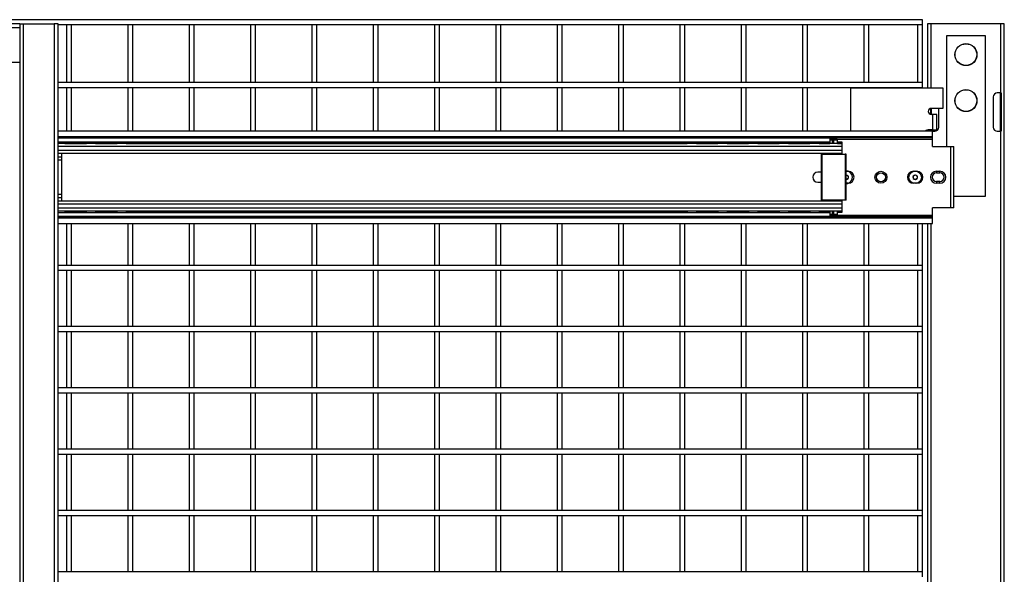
# Model space of a CAD drawing. Header units: inches. Extents: x 0.2 to 10.8, y 0.2 to 8.2.
# Tile 14 of 49: x 5.152 to 6.49, y 4.155 to 4.909. Entities that reach past the tile are written whole.
import ezdxf

# ---------------------------------------------------------------- set-up
doc = ezdxf.new("R2010")
doc.units = ezdxf.units.IN
doc.header["$MEASUREMENT"] = 0

msp = doc.modelspace()

# ---------------------------------------------------------------- linework, layer by layer
for p, q in [((5.15192, 4.90341), (2.70401, 4.90341)), ((2.70401, 4.89861), (5.15192, 4.89861)), ((6.37836, 4.90927), (3.96544, 4.90927)), ((5.15192, 4.90341), (5.15192, 4.89861)), ((5.15192, 4.90341), (5.15713, 4.90341)), ((5.15192, 4.89861), (5.15192, 4.85132)), ((5.15713, 2.15341), (5.15713, 4.90341)), ((5.15713, 4.90341), (5.1988, 4.90341)), ((5.1988, 4.90341), (5.1988, 2.15341)), ((5.20401, 4.90341), (5.1988, 4.90341)), ((5.20401, 2.15341), (5.20401, 4.90341)), ((5.20401, 4.9026), (6.37836, 4.9026)), ((5.21544, 4.9026), (5.21544, 4.82385)), ((5.22211, 4.82385), (5.22211, 4.9026)), ((5.29877, 4.9026), (5.29877, 4.82385)), ((5.30544, 4.82385), (5.30544, 4.9026)), ((5.38211, 4.9026), (5.38211, 4.82385)), ((5.38877, 4.82385), (5.38877, 4.9026)), ((5.46544, 4.9026), (5.46544, 4.82385)), ((5.47211, 4.82385), (5.47211, 4.9026)), ((5.54877, 4.9026), (5.54877, 4.82385)), ((5.55544, 4.82385), (5.55544, 4.9026)), ((5.63211, 4.9026), (5.63211, 4.82385)), ((5.63877, 4.82385), (5.63877, 4.9026)), ((5.71544, 4.9026), (5.71544, 4.82385)), ((5.72211, 4.82385), (5.72211, 4.9026)), ((5.79877, 4.9026), (5.79877, 4.82385)), ((5.80544, 4.82385), (5.80544, 4.9026)), ((5.88211, 4.9026), (5.88211, 4.82385)), ((5.88877, 4.82385), (5.88877, 4.9026)), ((5.96544, 4.9026), (5.96544, 4.82385)), ((5.97211, 4.82385), (5.97211, 4.9026)), ((6.04877, 4.9026), (6.04877, 4.82385)), ((6.05544, 4.82385), (6.05544, 4.9026)), ((6.13211, 4.9026), (6.13211, 4.82385)), ((6.13877, 4.82385), (6.13877, 4.9026)), ((6.21544, 4.9026), (6.21544, 4.82385)), ((6.22211, 4.82385), (6.22211, 4.9026)), ((6.29877, 4.9026), (6.29877, 4.82385)), ((6.30544, 4.82385), (6.30544, 4.9026)), ((6.37169, 4.9026), (6.37169, 4.82385)), ((6.37836, 4.9026), (6.37836, 4.90927)), ((6.37836, 4.82385), (6.37836, 4.9026)), ((6.38544, 4.90341), (6.38544, 4.81682)), ((6.39044, 4.90341), (6.38544, 4.90341)), ((6.48461, 4.90341), (6.39044, 4.90341)), ((6.39044, 4.81682), (6.39044, 4.90341)), ((6.48461, 4.90341), (6.48461, 4.80966)), ((6.48961, 4.90341), (6.48461, 4.90341)), ((6.48961, 1.93986), (6.48961, 4.90341)), ((6.41148, 4.73674), (6.41148, 4.88778)), ((6.41148, 4.88778), (6.46357, 4.88778)), ((6.46357, 4.88778), (6.46357, 4.66903)), ((2.70401, 4.85132), (5.15192, 4.85132)), ((5.15192, 4.85132), (5.15192, 2.15341)), ((6.37836, 4.82385), (5.20401, 4.82385)), ((5.20401, 4.81718), (6.37836, 4.81718)), ((5.21544, 4.81718), (5.21544, 4.75772)), ((5.22211, 4.75772), (5.22211, 4.81718)), ((5.29877, 4.81718), (5.29877, 4.75772)), ((5.30544, 4.75772), (5.30544, 4.81718)), ((5.38211, 4.81718), (5.38211, 4.75772)), ((5.38877, 4.75772), (5.38877, 4.81718)), ((5.46544, 4.81718), (5.46544, 4.75772)), ((5.47211, 4.75772), (5.47211, 4.81718)), ((5.54877, 4.81718), (5.54877, 4.75772)), ((5.55544, 4.75772), (5.55544, 4.81718)), ((5.63211, 4.81718), (5.63211, 4.75772)), ((5.63877, 4.75772), (5.63877, 4.81718)), ((5.71544, 4.81718), (5.71544, 4.75772)), ((5.72211, 4.75772), (5.72211, 4.81718)), ((5.79877, 4.81718), (5.79877, 4.75772)), ((5.80544, 4.75772), (5.80544, 4.81718)), ((5.88211, 4.81718), (5.88211, 4.75772)), ((5.88877, 4.75772), (5.88877, 4.81718)), ((5.96544, 4.81718), (5.96544, 4.75772)), ((5.97211, 4.75772), (5.97211, 4.81718)), ((6.04877, 4.81718), (6.04877, 4.75772)), ((6.05544, 4.75772), (6.05544, 4.81718)), ((6.13211, 4.81718), (6.13211, 4.75772)), ((6.13877, 4.75772), (6.13877, 4.81718)), ((6.21544, 4.81718), (6.21544, 4.75772)), ((6.22211, 4.75772), (6.22211, 4.81718)), ((6.28123, 4.75772), (6.28123, 4.81682)), ((6.28123, 4.81682), (6.40623, 4.81682)), ((6.29877, 4.81718), (6.29877, 4.81682)), ((6.30544, 4.81682), (6.30544, 4.81718)), ((6.37169, 4.81718), (6.37169, 4.81682)), ((6.37836, 4.81718), (6.37836, 4.82385)), ((6.37836, 4.81682), (6.37836, 4.81718)), ((6.40623, 4.81682), (6.40623, 4.78869)), ((6.47461, 4.80424), (6.47461, 4.76299)), ((6.48461, 4.80966), (6.48002, 4.80966)), ((6.48461, 4.80966), (6.48544, 4.80966)), ((6.48461, 4.75757), (6.48461, 4.80966)), ((6.48544, 4.80966), (6.48544, 4.75757)), ((6.38961, 4.78044), (6.38961, 4.78862)), ((6.40623, 4.78869), (6.3904, 4.78869)), ((6.39223, 4.78036), (6.3904, 4.78036)), ((6.39044, 4.78869), (6.39044, 4.78036)), ((6.39223, 4.78036), (6.39223, 4.75953)), ((6.39782, 4.78036), (6.39223, 4.78036)), ((6.39782, 4.75953), (6.39782, 4.78036)), ((6.40044, 4.76299), (6.40044, 4.78869)), ((6.39226, 4.75772), (5.20401, 4.75772)), ((5.20401, 4.75069), (6.39226, 4.75069)), ((5.20401, 4.74908), (6.39226, 4.74908)), ((5.21437, 4.74847), (5.21412, 4.74909)), ((5.25604, 4.74847), (5.25579, 4.74909)), ((5.29771, 4.74847), (5.29745, 4.74909)), ((6.07247, 4.74847), (6.07222, 4.74909)), ((6.11413, 4.74847), (6.11388, 4.74909)), ((6.1558, 4.74847), (6.15555, 4.74909)), ((6.19747, 4.74847), (6.19722, 4.74909)), ((6.23913, 4.74847), (6.23888, 4.74909)), ((6.38544, 4.7593), (6.38544, 4.75772)), ((6.39223, 4.75953), (6.38744, 4.75953)), ((6.38961, 4.75772), (6.38961, 4.75953)), ((6.39044, 4.75953), (6.39044, 4.75772)), ((6.39223, 4.75953), (6.39782, 4.75953)), ((6.39223, 4.75772), (6.39223, 4.75953)), ((6.39226, 4.75069), (6.39226, 4.75772)), ((6.39226, 4.75757), (6.39502, 4.75757)), ((6.39226, 4.74908), (6.39226, 4.75069)), ((6.39226, 4.74649), (6.39226, 4.74908)), ((6.39782, 4.75835), (6.39782, 4.75953)), ((6.48002, 4.75757), (6.48461, 4.75757)), ((6.48461, 4.75757), (6.48461, 3.55966)), ((6.48544, 4.75757), (6.48461, 4.75757)), ((5.20401, 4.74847), (6.25259, 4.74847)), ((5.20401, 4.74326), (6.25259, 4.74326)), ((6.26951, 4.74089), (5.20401, 4.74089)), ((5.20401, 4.73722), (6.26951, 4.73722)), ((5.21319, 4.74109), (5.24249, 4.74109)), ((5.24158, 4.74259), (5.2141, 4.74259)), ((5.25486, 4.74109), (5.28416, 4.74109)), ((5.28325, 4.74259), (5.25577, 4.74259)), ((5.29652, 4.74109), (6.05892, 4.74109)), ((6.05801, 4.74259), (5.29744, 4.74259)), ((6.07128, 4.74109), (6.10058, 4.74109)), ((6.09967, 4.74259), (6.0722, 4.74259)), ((6.11295, 4.74109), (6.14225, 4.74109)), ((6.14134, 4.74259), (6.11386, 4.74259)), ((6.15462, 4.74109), (6.18392, 4.74109)), ((6.18301, 4.74259), (6.15553, 4.74259)), ((6.19628, 4.74109), (6.22558, 4.74109)), ((6.22467, 4.74259), (6.1972, 4.74259)), ((6.23795, 4.74109), (6.25259, 4.74109)), ((6.25259, 4.74259), (6.23886, 4.74259)), ((6.25259, 4.74847), (6.25259, 4.74326)), ((6.25306, 4.74649), (6.25259, 4.74649)), ((6.25619, 4.74541), (6.25259, 4.74541)), ((6.25259, 4.74326), (6.25259, 4.74089)), ((6.25363, 4.74716), (6.25651, 4.74716)), ((6.25619, 4.74089), (6.25619, 4.74541)), ((6.25651, 4.74716), (6.25684, 4.74716)), ((6.25684, 4.74089), (6.25684, 4.74716)), ((6.25684, 4.74716), (6.2578, 4.74716)), ((6.2578, 4.74541), (6.2578, 4.74716)), ((6.2578, 4.74716), (6.26197, 4.74716)), ((6.26301, 4.74541), (6.2578, 4.74541)), ((6.2578, 4.74089), (6.2578, 4.74541)), ((6.39226, 4.74649), (6.26253, 4.74649)), ((6.26301, 4.74089), (6.26301, 4.74541)), ((6.26951, 4.74259), (6.26301, 4.74259)), ((6.26301, 4.74109), (6.26951, 4.74109)), ((6.26951, 4.74109), (6.26951, 4.74259)), ((6.26951, 4.74089), (6.26951, 4.74109)), ((6.26951, 4.73722), (6.26951, 4.74089)), ((6.26951, 4.73131), (6.26951, 4.73722)), ((6.39226, 4.73674), (6.39226, 4.74649)), ((6.39226, 4.73674), (6.417, 4.73674)), ((6.417, 4.73674), (6.42088, 4.73674)), ((6.417, 4.65341), (6.417, 4.73674)), ((6.42088, 4.65341), (6.42088, 4.73674)), ((6.26951, 4.73131), (5.20401, 4.73131)), ((5.20401, 4.72761), (6.26951, 4.72761)), ((5.20924, 4.72241), (5.20401, 4.72241)), ((5.20924, 4.72241), (5.20924, 4.72761)), ((6.25259, 4.72736), (5.20924, 4.72736)), ((5.20924, 4.71823), (5.20924, 4.72241)), ((6.24089, 4.72632), (6.24089, 4.66382)), ((6.2423, 4.72632), (6.24089, 4.72632)), ((6.2423, 4.72632), (6.2733, 4.72632)), ((6.2423, 4.66382), (6.2423, 4.72632)), ((6.25259, 4.72761), (6.25259, 4.72632)), ((6.25619, 4.72632), (6.25619, 4.72761)), ((6.25684, 4.72632), (6.25684, 4.72761)), ((6.2578, 4.72632), (6.2578, 4.72761)), ((6.26301, 4.72632), (6.26301, 4.72761)), ((6.26951, 4.72736), (6.26301, 4.72736)), ((6.26951, 4.72761), (6.26951, 4.73131)), ((6.26951, 4.72736), (6.26951, 4.72761)), ((6.26951, 4.72632), (6.26951, 4.72734)), ((6.2733, 4.72632), (6.2733, 4.66382)), ((6.27471, 4.72632), (6.2733, 4.72632)), ((6.27471, 4.66382), (6.27471, 4.72632)), ((5.20924, 4.71823), (5.20401, 4.71823)), ((5.20924, 4.67192), (5.20924, 4.71823)), ((6.24034, 4.70195), (6.23617, 4.70195)), ((6.24089, 4.70193), (6.24034, 4.70195)), ((6.27471, 4.7032), (6.27739, 4.7032)), ((6.36622, 4.7032), (6.37081, 4.7032)), ((6.39747, 4.7032), (6.40206, 4.7032)), ((6.39747, 4.7032), (6.39747, 4.70091)), ((6.39747, 4.70091), (6.40206, 4.70091)), ((6.40206, 4.70091), (6.40206, 4.7032)), ((6.23617, 4.6882), (6.24034, 4.6882)), ((6.24034, 4.6882), (6.24089, 4.68822)), ((6.27739, 4.68695), (6.27471, 4.68695)), ((6.37081, 4.68695), (6.36622, 4.68695)), ((6.39747, 4.68924), (6.39747, 4.68695)), ((6.40206, 4.68924), (6.39747, 4.68924)), ((6.40206, 4.68695), (6.39747, 4.68695)), ((6.40206, 4.68695), (6.40206, 4.68924)), ((5.20401, 4.67192), (5.20924, 4.67192)), ((5.20924, 4.66774), (5.20924, 4.67192)), ((6.46357, 4.66903), (6.42088, 4.66903)), ((5.20401, 4.66774), (5.20924, 4.66774)), ((6.26951, 4.66253), (5.20401, 4.66253)), ((5.20401, 4.65884), (6.26951, 4.65884)), ((5.20924, 4.66253), (5.20924, 4.66774)), ((6.25259, 4.66278), (5.20924, 4.66278)), ((6.24089, 4.66382), (6.2423, 4.66382)), ((6.2733, 4.66382), (6.2423, 4.66382)), ((6.25259, 4.66382), (6.25259, 4.66253)), ((6.25619, 4.66253), (6.25619, 4.66382)), ((6.25684, 4.66253), (6.25684, 4.66382)), ((6.2578, 4.66253), (6.2578, 4.66382)), ((6.26301, 4.66253), (6.26301, 4.66382)), ((6.26951, 4.66278), (6.26301, 4.66278)), ((6.26951, 4.6628), (6.26951, 4.66382)), ((6.26951, 4.66253), (6.26951, 4.66278)), ((6.26951, 4.65884), (6.26951, 4.66253)), ((6.26951, 4.65292), (6.26951, 4.65884)), ((6.27471, 4.66382), (6.2733, 4.66382)), ((6.26951, 4.65292), (5.20401, 4.65292)), ((5.20401, 4.64926), (6.26951, 4.64926)), ((6.25259, 4.64689), (5.20401, 4.64689)), ((5.24249, 4.64906), (5.21319, 4.64906)), ((5.2141, 4.64755), (5.24158, 4.64755)), ((5.28416, 4.64906), (5.25486, 4.64906)), ((5.25577, 4.64755), (5.28325, 4.64755)), ((6.05892, 4.64906), (5.29652, 4.64906)), ((5.29744, 4.64755), (6.05801, 4.64755)), ((6.10058, 4.64906), (6.07128, 4.64906)), ((6.0722, 4.64755), (6.09967, 4.64755)), ((6.14225, 4.64906), (6.11295, 4.64906)), ((6.11386, 4.64755), (6.14134, 4.64755)), ((6.18392, 4.64906), (6.15462, 4.64906)), ((6.15553, 4.64755), (6.18301, 4.64755)), ((6.22558, 4.64906), (6.19628, 4.64906)), ((6.1972, 4.64755), (6.22467, 4.64755)), ((6.25259, 4.64906), (6.23795, 4.64906)), ((6.23886, 4.64755), (6.25259, 4.64755)), ((6.25259, 4.64926), (6.25259, 4.64689)), ((6.25259, 4.64689), (6.25259, 4.64168)), ((6.25259, 4.64474), (6.25619, 4.64474)), ((6.25259, 4.64366), (6.25297, 4.64366)), ((6.25363, 4.64299), (6.25651, 4.64299)), ((6.25619, 4.64474), (6.25619, 4.64926)), ((6.25651, 4.64299), (6.25684, 4.64299)), ((6.25684, 4.64299), (6.25684, 4.64926)), ((6.2578, 4.64299), (6.25684, 4.64299)), ((6.2578, 4.64474), (6.2578, 4.64926)), ((6.2578, 4.64474), (6.26301, 4.64474)), ((6.2578, 4.64299), (6.2578, 4.64474)), ((6.2578, 4.64299), (6.26197, 4.64299)), ((6.26263, 4.64366), (6.39226, 4.64366)), ((6.26301, 4.64474), (6.26301, 4.64926)), ((6.26951, 4.64906), (6.26301, 4.64906)), ((6.26301, 4.64755), (6.26951, 4.64755)), ((6.26951, 4.64926), (6.26951, 4.65292)), ((6.26951, 4.64906), (6.26951, 4.64926)), ((6.26951, 4.64755), (6.26951, 4.64906)), ((6.417, 4.65341), (6.39226, 4.65341)), ((6.39226, 4.64366), (6.39226, 4.65341)), ((6.39226, 4.64106), (6.39226, 4.64366)), ((6.42088, 4.65341), (6.417, 4.65341)), ((6.25259, 4.64168), (5.20401, 4.64168)), ((6.39226, 4.64106), (5.20401, 4.64106)), ((6.39226, 4.63945), (5.20401, 4.63945)), ((5.20401, 4.63243), (6.39226, 4.63243)), ((5.21412, 4.64105), (5.21437, 4.64168)), ((5.21544, 4.63243), (5.21544, 4.57533)), ((5.22211, 4.57533), (5.22211, 4.63243)), ((5.25579, 4.64105), (5.25604, 4.64168)), ((5.29745, 4.64105), (5.29771, 4.64168)), ((5.29877, 4.63243), (5.29877, 4.57533)), ((5.30544, 4.57533), (5.30544, 4.63243)), ((5.38211, 4.63243), (5.38211, 4.57533)), ((5.38877, 4.57533), (5.38877, 4.63243)), ((5.46544, 4.63243), (5.46544, 4.57533)), ((5.47211, 4.57533), (5.47211, 4.63243)), ((5.54877, 4.63243), (5.54877, 4.57533)), ((5.55544, 4.57533), (5.55544, 4.63243)), ((5.63211, 4.63243), (5.63211, 4.57533)), ((5.63877, 4.57533), (5.63877, 4.63243)), ((5.71544, 4.63243), (5.71544, 4.57533)), ((5.72211, 4.57533), (5.72211, 4.63243)), ((5.79877, 4.63243), (5.79877, 4.57533)), ((5.80544, 4.57533), (5.80544, 4.63243)), ((5.88211, 4.63243), (5.88211, 4.57533)), ((5.88877, 4.57533), (5.88877, 4.63243)), ((5.96544, 4.63243), (5.96544, 4.57533)), ((5.97211, 4.57533), (5.97211, 4.63243)), ((6.04877, 4.63243), (6.04877, 4.57533)), ((6.05544, 4.57533), (6.05544, 4.63243)), ((6.07222, 4.64105), (6.07247, 4.64168)), ((6.11388, 4.64105), (6.11413, 4.64168)), ((6.13211, 4.63243), (6.13211, 4.57533)), ((6.13877, 4.57533), (6.13877, 4.63243)), ((6.15555, 4.64105), (6.1558, 4.64168)), ((6.19722, 4.64105), (6.19747, 4.64168)), ((6.21544, 4.63243), (6.21544, 4.57533)), ((6.22211, 4.57533), (6.22211, 4.63243)), ((6.23888, 4.64105), (6.23913, 4.64168)), ((6.29877, 4.63243), (6.29877, 4.57533)), ((6.30544, 4.57533), (6.30544, 4.63243)), ((6.37169, 4.63243), (6.37169, 4.57533)), ((6.37836, 4.57533), (6.37836, 4.63243)), ((6.38544, 4.63243), (6.38544, 3.56552)), ((6.39044, 3.56552), (6.39044, 4.63243)), ((6.39226, 4.63945), (6.39226, 4.64106)), ((6.39226, 4.63243), (6.39226, 4.63945)), ((6.37836, 4.57533), (5.20401, 4.57533)), ((6.37836, 4.56866), (6.37836, 4.57533)), ((5.20401, 4.56866), (6.37836, 4.56866)), ((5.21544, 4.56866), (5.21544, 4.492)), ((5.22211, 4.492), (5.22211, 4.56866)), ((5.29877, 4.56866), (5.29877, 4.492)), ((5.30544, 4.492), (5.30544, 4.56866)), ((5.38211, 4.56866), (5.38211, 4.492)), ((5.38877, 4.492), (5.38877, 4.56866)), ((5.46544, 4.56866), (5.46544, 4.492)), ((5.47211, 4.492), (5.47211, 4.56866)), ((5.54877, 4.56866), (5.54877, 4.492)), ((5.55544, 4.492), (5.55544, 4.56866)), ((5.63211, 4.56866), (5.63211, 4.492)), ((5.63877, 4.492), (5.63877, 4.56866)), ((5.71544, 4.56866), (5.71544, 4.492)), ((5.72211, 4.492), (5.72211, 4.56866)), ((5.79877, 4.56866), (5.79877, 4.492)), ((5.80544, 4.492), (5.80544, 4.56866)), ((5.88211, 4.56866), (5.88211, 4.492)), ((5.88877, 4.492), (5.88877, 4.56866)), ((5.96544, 4.56866), (5.96544, 4.492)), ((5.97211, 4.492), (5.97211, 4.56866)), ((6.04877, 4.56866), (6.04877, 4.492)), ((6.05544, 4.492), (6.05544, 4.56866)), ((6.13211, 4.56866), (6.13211, 4.492)), ((6.13877, 4.492), (6.13877, 4.56866)), ((6.21544, 4.56866), (6.21544, 4.492)), ((6.22211, 4.492), (6.22211, 4.56866)), ((6.29877, 4.56866), (6.29877, 4.492)), ((6.30544, 4.492), (6.30544, 4.56866)), ((6.37169, 4.56866), (6.37169, 4.492)), ((6.37836, 4.492), (6.37836, 4.56866)), ((6.37836, 4.492), (5.20401, 4.492)), ((5.20401, 4.48533), (6.37836, 4.48533)), ((5.21544, 4.48533), (5.21544, 4.40866)), ((5.22211, 4.40866), (5.22211, 4.48533)), ((5.29877, 4.48533), (5.29877, 4.40866)), ((5.30544, 4.40866), (5.30544, 4.48533)), ((5.38211, 4.48533), (5.38211, 4.40866)), ((5.38877, 4.40866), (5.38877, 4.48533)), ((5.46544, 4.48533), (5.46544, 4.40866)), ((5.47211, 4.40866), (5.47211, 4.48533)), ((5.54877, 4.48533), (5.54877, 4.40866)), ((5.55544, 4.40866), (5.55544, 4.48533)), ((5.63211, 4.48533), (5.63211, 4.40866)), ((5.63877, 4.40866), (5.63877, 4.48533)), ((5.71544, 4.48533), (5.71544, 4.40866)), ((5.72211, 4.40866), (5.72211, 4.48533)), ((5.79877, 4.48533), (5.79877, 4.40866)), ((5.80544, 4.40866), (5.80544, 4.48533)), ((5.88211, 4.48533), (5.88211, 4.40866)), ((5.88877, 4.40866), (5.88877, 4.48533)), ((5.96544, 4.48533), (5.96544, 4.40866)), ((5.97211, 4.40866), (5.97211, 4.48533)), ((6.04877, 4.48533), (6.04877, 4.40866)), ((6.05544, 4.40866), (6.05544, 4.48533)), ((6.13211, 4.48533), (6.13211, 4.40866)), ((6.13877, 4.40866), (6.13877, 4.48533)), ((6.21544, 4.48533), (6.21544, 4.40866)), ((6.22211, 4.40866), (6.22211, 4.48533)), ((6.29877, 4.48533), (6.29877, 4.40866)), ((6.30544, 4.40866), (6.30544, 4.48533)), ((6.37169, 4.48533), (6.37169, 4.40866)), ((6.37836, 4.48533), (6.37836, 4.492)), ((6.37836, 4.40866), (6.37836, 4.48533)), ((6.37836, 4.40866), (5.20401, 4.40866)), ((5.20401, 4.402), (6.37836, 4.402)), ((5.21544, 4.402), (5.21544, 4.32533)), ((5.22211, 4.32533), (5.22211, 4.402)), ((5.29877, 4.402), (5.29877, 4.32533)), ((5.30544, 4.32533), (5.30544, 4.402)), ((5.38211, 4.402), (5.38211, 4.32533)), ((5.38877, 4.32533), (5.38877, 4.402)), ((5.46544, 4.402), (5.46544, 4.32533)), ((5.47211, 4.32533), (5.47211, 4.402)), ((5.54877, 4.402), (5.54877, 4.32533)), ((5.55544, 4.32533), (5.55544, 4.402)), ((5.63211, 4.402), (5.63211, 4.32533)), ((5.63877, 4.32533), (5.63877, 4.402)), ((5.71544, 4.402), (5.71544, 4.32533)), ((5.72211, 4.32533), (5.72211, 4.402)), ((5.79877, 4.402), (5.79877, 4.32533)), ((5.80544, 4.32533), (5.80544, 4.402)), ((5.88211, 4.402), (5.88211, 4.32533)), ((5.88877, 4.32533), (5.88877, 4.402)), ((5.96544, 4.402), (5.96544, 4.32533)), ((5.97211, 4.32533), (5.97211, 4.402)), ((6.04877, 4.402), (6.04877, 4.32533)), ((6.05544, 4.32533), (6.05544, 4.402)), ((6.13211, 4.402), (6.13211, 4.32533)), ((6.13877, 4.32533), (6.13877, 4.402)), ((6.21544, 4.402), (6.21544, 4.32533)), ((6.22211, 4.32533), (6.22211, 4.402)), ((6.29877, 4.402), (6.29877, 4.32533)), ((6.30544, 4.32533), (6.30544, 4.402)), ((6.37169, 4.402), (6.37169, 4.32533)), ((6.37836, 4.402), (6.37836, 4.40866)), ((6.37836, 4.32533), (6.37836, 4.402)), ((6.37836, 4.32533), (5.20401, 4.32533)), ((6.37836, 4.31866), (6.37836, 4.32533)), ((5.20401, 4.31866), (6.37836, 4.31866)), ((5.21544, 4.31866), (5.21544, 4.242)), ((5.22211, 4.242), (5.22211, 4.31866)), ((5.29877, 4.31866), (5.29877, 4.242)), ((5.30544, 4.242), (5.30544, 4.31866)), ((5.38211, 4.31866), (5.38211, 4.242)), ((5.38877, 4.242), (5.38877, 4.31866)), ((5.46544, 4.31866), (5.46544, 4.242)), ((5.47211, 4.242), (5.47211, 4.31866)), ((5.54877, 4.31866), (5.54877, 4.242)), ((5.55544, 4.242), (5.55544, 4.31866)), ((5.63211, 4.31866), (5.63211, 4.242)), ((5.63877, 4.242), (5.63877, 4.31866)), ((5.71544, 4.31866), (5.71544, 4.242)), ((5.72211, 4.242), (5.72211, 4.31866)), ((5.79877, 4.31866), (5.79877, 4.242)), ((5.80544, 4.242), (5.80544, 4.31866)), ((5.88211, 4.31866), (5.88211, 4.242)), ((5.88877, 4.242), (5.88877, 4.31866)), ((5.96544, 4.31866), (5.96544, 4.242)), ((5.97211, 4.242), (5.97211, 4.31866)), ((6.04877, 4.31866), (6.04877, 4.242)), ((6.05544, 4.242), (6.05544, 4.31866)), ((6.13211, 4.31866), (6.13211, 4.242)), ((6.13877, 4.242), (6.13877, 4.31866)), ((6.21544, 4.31866), (6.21544, 4.242)), ((6.22211, 4.242), (6.22211, 4.31866)), ((6.29877, 4.31866), (6.29877, 4.242)), ((6.30544, 4.242), (6.30544, 4.31866)), ((6.37169, 4.31866), (6.37169, 4.242)), ((6.37836, 4.242), (6.37836, 4.31866)), ((6.37836, 4.242), (5.20401, 4.242)), ((6.37836, 4.23533), (6.37836, 4.242)), ((5.20401, 4.23533), (6.37836, 4.23533)), ((5.21544, 4.23533), (5.21544, 4.15866)), ((5.22211, 4.15866), (5.22211, 4.23533)), ((5.29877, 4.23533), (5.29877, 4.15866)), ((5.30544, 4.15866), (5.30544, 4.23533)), ((5.38211, 4.23533), (5.38211, 4.15866)), ((5.38877, 4.15866), (5.38877, 4.23533)), ((5.46544, 4.23533), (5.46544, 4.15866)), ((5.47211, 4.15866), (5.47211, 4.23533)), ((5.54877, 4.23533), (5.54877, 4.15866)), ((5.55544, 4.15866), (5.55544, 4.23533)), ((5.63211, 4.23533), (5.63211, 4.15866)), ((5.63877, 4.15866), (5.63877, 4.23533)), ((5.71544, 4.23533), (5.71544, 4.15866)), ((5.72211, 4.15866), (5.72211, 4.23533)), ((5.79877, 4.23533), (5.79877, 4.15866)), ((5.80544, 4.15866), (5.80544, 4.23533)), ((5.88211, 4.23533), (5.88211, 4.15866)), ((5.88877, 4.15866), (5.88877, 4.23533)), ((5.96544, 4.23533), (5.96544, 4.15866)), ((5.97211, 4.15866), (5.97211, 4.23533)), ((6.04877, 4.23533), (6.04877, 4.15866)), ((6.05544, 4.15866), (6.05544, 4.23533)), ((6.13211, 4.23533), (6.13211, 4.15866)), ((6.13877, 4.15866), (6.13877, 4.23533)), ((6.21544, 4.23533), (6.21544, 4.15866)), ((6.22211, 4.15866), (6.22211, 4.23533)), ((6.29877, 4.23533), (6.29877, 4.15866)), ((6.30544, 4.15866), (6.30544, 4.23533)), ((6.37169, 4.23533), (6.37169, 4.15866)), ((6.37836, 4.15866), (6.37836, 4.23533)), ((6.37836, 4.15866), (5.20401, 4.15866)), ((6.37836, 4.152), (6.37836, 4.15866))]:
    msp.add_line(p, q)
at = {"flags": 128}
for points in [[(5.24156, 4.74909), (5.24151, 4.74898), (5.24131, 4.74847)], [(5.28323, 4.74909), (5.28318, 4.74898), (5.28298, 4.74847)], [(6.05799, 4.74909), (6.05794, 4.74898), (6.05774, 4.74847)], [(6.09965, 4.74909), (6.0996, 4.74898), (6.0994, 4.74847)], [(6.14132, 4.74909), (6.14127, 4.74898), (6.14107, 4.74847)], [(6.18299, 4.74909), (6.18294, 4.74898), (6.18274, 4.74847)], [(6.22465, 4.74909), (6.2246, 4.74898), (6.2244, 4.74847)], [(5.21303, 4.74089), (5.21368, 4.74181), (5.21437, 4.74326)], [(5.2547, 4.74089), (5.25535, 4.74181), (5.25604, 4.74326)], [(5.29636, 4.74089), (5.29702, 4.74181), (5.29771, 4.74326)], [(6.07112, 4.74089), (6.07178, 4.74181), (6.07247, 4.74326)], [(6.11279, 4.74089), (6.11344, 4.74181), (6.11413, 4.74326)], [(6.15446, 4.74089), (6.15511, 4.74181), (6.1558, 4.74326)], [(6.19612, 4.74089), (6.19678, 4.74181), (6.19747, 4.74326)], [(6.23779, 4.74089), (6.23844, 4.74181), (6.23913, 4.74326)], [(5.21437, 4.64689), (5.21368, 4.64834), (5.21303, 4.64926)], [(5.25604, 4.64689), (5.25535, 4.64834), (5.2547, 4.64926)], [(5.29771, 4.64689), (5.29702, 4.64834), (5.29636, 4.64926)], [(6.07247, 4.64689), (6.07178, 4.64834), (6.07112, 4.64926)], [(6.11413, 4.64689), (6.11344, 4.64834), (6.11279, 4.64926)], [(6.1558, 4.64689), (6.15511, 4.64834), (6.15446, 4.64926)], [(6.19747, 4.64689), (6.19678, 4.64834), (6.19612, 4.64926)], [(6.23913, 4.64689), (6.23844, 4.64834), (6.23779, 4.64926)], [(5.24131, 4.64168), (5.24151, 4.64117), (5.24156, 4.64105)], [(5.28298, 4.64168), (5.28318, 4.64117), (5.28323, 4.64105)], [(6.05774, 4.64168), (6.05794, 4.64117), (6.05799, 4.64105)], [(6.0994, 4.64168), (6.0996, 4.64117), (6.09965, 4.64105)], [(6.14107, 4.64168), (6.14127, 4.64117), (6.14132, 4.64105)], [(6.18274, 4.64168), (6.18294, 4.64117), (6.18299, 4.64105)], [(6.2244, 4.64168), (6.2246, 4.64117), (6.22465, 4.64105)]]:
    msp.add_lwpolyline(points, dxfattribs=at)
for centre, radius in [((6.43752, 4.86174), 0.01498), ((6.43752, 4.86174), 0.01476), ((6.43752, 4.79924), 0.01498), ((6.43752, 4.79924), 0.01476), ((6.32197, 4.69507), 0.00813), ((6.32197, 4.69507), 0.00604), ((6.36851, 4.69507), 0.00856)]:
    msp.add_circle(centre, radius)
for centre, radius, start, end in [((6.48002, 4.80424), 0.00542, 90, 180), ((6.3904, 4.78453), 0.00417, 90, 270), ((6.39502, 4.76299), 0.00542, 270, 0), ((6.48002, 4.76299), 0.00542, 180, 270), ((6.38744, 4.75044), 0.00908, 90, 126.77123), ((5.24867, 4.74586), 0.00781, 199.47122, 219.56799), ((5.29034, 4.74586), 0.00781, 199.47122, 219.56799), ((6.0651, 4.74586), 0.00781, 199.47122, 219.56799), ((6.10677, 4.74586), 0.00781, 199.47122, 219.56799), ((6.14843, 4.74586), 0.00781, 199.47122, 219.56799), ((6.1901, 4.74586), 0.00781, 199.47122, 219.56799), ((6.23177, 4.74586), 0.00781, 199.47122, 219.56799), ((6.25601, 4.74456), 0.00352, 132.41203, 166.06253), ((6.26359, 4.74495), 0.00741, 162.70457, 176.49249), ((6.25959, 4.74456), 0.00352, 13.93747, 47.58797), ((6.23617, 4.69507), 0.00688, 90, 180), ((6.27476, 4.69507), 0.00856, 270, 90.35447), ((6.27476, 4.69507), 0.00301, 30, 90), ((6.27476, 4.69507), 0.00301, 330, 30), ((6.27739, 4.69507), 0.00813, 270, 90), ((6.36622, 4.69507), 0.00813, 90, 270), ((6.36851, 4.69507), 0.00301, 150, 210), ((6.36851, 4.69507), 0.00301, 90, 150), ((6.36851, 4.69507), 0.00301, 30, 90), ((6.37081, 4.69507), 0.00813, 270, 90), ((6.36851, 4.69507), 0.00301, 330, 30), ((6.39747, 4.69507), 0.00813, 90, 270), ((6.39747, 4.69507), 0.00583, 90, 270), ((6.40206, 4.69507), 0.00813, 270, 90), ((6.40206, 4.69507), 0.00583, 270, 90), ((6.23617, 4.69507), 0.00688, 180, 270), ((6.27476, 4.69507), 0.00301, 270, 330), ((6.36851, 4.69507), 0.00301, 210, 270), ((6.36851, 4.69507), 0.00301, 270, 330), ((5.24867, 4.64428), 0.00781, 140.43201, 160.52878), ((5.29034, 4.64428), 0.00781, 140.43201, 160.52878), ((6.0651, 4.64428), 0.00781, 140.43201, 160.52878), ((6.10677, 4.64428), 0.00781, 140.43201, 160.52878), ((6.14843, 4.64428), 0.00781, 140.43201, 160.52878), ((6.1901, 4.64428), 0.00781, 140.43201, 160.52878), ((6.23177, 4.64428), 0.00781, 140.43201, 160.52878), ((6.25492, 4.64494), 0.00234, 184.93813, 236.58731), ((6.26095, 4.64471), 0.00475, 179.61235, 201.19059), ((6.26068, 4.64494), 0.00234, 303.41269, 355.06187)]:
    msp.add_arc(centre, radius, start, end)
for points in [[(6.27737, 4.69658), (6.27716, 4.69669), (6.27696, 4.69681), (6.27653, 4.69706), (6.2763, 4.69719), (6.27562, 4.69759), (6.27517, 4.69784), (6.27476, 4.69808)], [(6.27737, 4.69658), (6.27737, 4.69634), (6.27737, 4.6961), (6.27737, 4.6956), (6.27737, 4.69534), (6.27737, 4.69455), (6.27737, 4.69404), (6.27737, 4.69357)], [(6.36851, 4.69808), (6.36831, 4.69796), (6.3681, 4.69784), (6.36767, 4.69759), (6.36744, 4.69746), (6.36676, 4.69707), (6.36632, 4.69681), (6.36591, 4.69658)], [(6.36591, 4.69658), (6.36591, 4.69634), (6.36591, 4.6961), (6.36591, 4.6956), (6.36591, 4.69534), (6.36591, 4.69455), (6.36591, 4.69404), (6.36591, 4.69357)], [(6.37112, 4.69658), (6.37091, 4.69669), (6.37071, 4.69681), (6.37028, 4.69706), (6.37005, 4.69719), (6.36937, 4.69759), (6.36892, 4.69784), (6.36851, 4.69808)], [(6.37112, 4.69658), (6.37112, 4.69634), (6.37112, 4.6961), (6.37112, 4.6956), (6.37112, 4.69534), (6.37112, 4.69455), (6.37112, 4.69404), (6.37112, 4.69357)], [(6.27476, 4.69207), (6.27497, 4.69218), (6.27518, 4.6923), (6.27561, 4.69255), (6.27583, 4.69268), (6.27652, 4.69308), (6.27696, 4.69333), (6.27737, 4.69357)], [(6.36591, 4.69357), (6.36611, 4.69345), (6.36632, 4.69333), (6.36675, 4.69308), (6.36698, 4.69295), (6.36766, 4.69256), (6.3681, 4.6923), (6.36851, 4.69207)], [(6.36851, 4.69207), (6.36872, 4.69218), (6.36893, 4.6923), (6.36936, 4.69255), (6.36958, 4.69268), (6.37027, 4.69308), (6.37071, 4.69333), (6.37112, 4.69357)]]:
    msp.add_open_spline(points, degree=3, knots=[0, 0, 0, 0, 0.25, 0.25, 0.5, 0.5, 1, 1, 1, 1])

doc.saveas('drawing.dxf')
